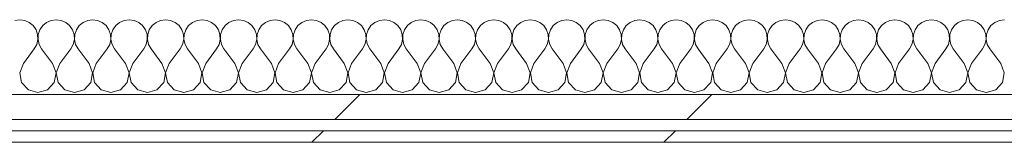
# Model space of a CAD drawing. Header units: millimetres. Extents: x -30280 to 22128, y -17757 to 4746.
# Tile 11 of 171: x -15314 to -14800, y -12404 to -12340. Entities that reach past the tile are written whole.
import ezdxf

# ---------------------------------------------------------------- set-up
doc = ezdxf.new("R2010")
doc.units = ezdxf.units.MM
doc.header["$MEASUREMENT"] = 0
doc.linetypes.add('Wipeout_Contour', pattern=[1000, 0, -1000])
doc.layers.add('Nuevo_08_E_Envans secs', color=7, linetype='Continuous')
doc.layers.add('Nuevo_08_E_Envans secs_Pluma_Nº__1', color=7, linetype='Continuous', lineweight=5)
for name, color, linetype, lineweight, true_color in [('Nuevo_08_E_Envans secs_Pluma_Nº__102', 7, 'Continuous', 5, 0xcccccc), ('Nuevo_08_E_Envans secs_Pluma_Nº__171', 171, 'Continuous', 13, 0xaaaaff), ('Nuevo_08_E_Envans secs_Pluma_Nº__177', 7, 'Continuous', 15, 0xf7e046)]:
    doc.layers.add(name, color=color, linetype=linetype, lineweight=lineweight, true_color=true_color)
pattern_1 = [(45, (0, 0), (-183.8478, 183.8478), [195, -65]), (45, (7e-14, 183.85), (-183.8478, 183.8478), [195, -65])]

# ---------------------------------------------------------------- blocks, each defined once
blk = doc.blocks.new('*X411')
at = {"layer": 'Nuevo_08_E_Envans secs_Pluma_Nº__102', "color": 254, "linetype": 'Continuous', "lineweight": 5, "true_color": 0xcccccc}
for p, q in [((-15314.29, -12339.93), (-15316.89, -12340.29)), ((-15311.68, -12340.29), (-15314.29, -12339.93)), ((-15309.28, -12341.35), (-15311.68, -12340.29)), ((-15307.26, -12343.03), (-15309.28, -12341.35)), ((-15300.25, -12341.35), (-15302.27, -12343.03)), ((-15297.84, -12340.29), (-15300.25, -12341.35)), ((-15295.24, -12339.93), (-15297.84, -12340.29)), ((-15292.64, -12340.29), (-15295.24, -12339.93)), ((-15290.23, -12341.35), (-15292.64, -12340.29)), ((-15288.21, -12343.03), (-15290.23, -12341.35)), ((-15281.2, -12341.35), (-15283.22, -12343.03)), ((-15278.79, -12340.29), (-15281.2, -12341.35)), ((-15276.19, -12339.93), (-15278.79, -12340.29)), ((-15273.59, -12340.29), (-15276.19, -12339.93)), ((-15271.18, -12341.35), (-15273.59, -12340.29)), ((-15269.16, -12343.03), (-15271.18, -12341.35)), ((-15262.15, -12341.35), (-15264.17, -12343.03)), ((-15259.75, -12340.29), (-15262.15, -12341.35)), ((-15257.14, -12339.93), (-15259.75, -12340.29)), ((-15254.54, -12340.29), (-15257.14, -12339.93)), ((-15252.14, -12341.35), (-15254.54, -12340.29)), ((-15250.11, -12343.03), (-15252.14, -12341.35)), ((-15243.1, -12341.35), (-15245.13, -12343.03)), ((-15240.7, -12340.29), (-15243.1, -12341.35)), ((-15238.1, -12339.93), (-15240.7, -12340.29)), ((-15235.49, -12340.29), (-15238.1, -12339.93)), ((-15233.09, -12341.35), (-15235.49, -12340.29)), ((-15231.06, -12343.03), (-15233.09, -12341.35)), ((-15224.05, -12341.35), (-15226.08, -12343.03)), ((-15221.65, -12340.29), (-15224.05, -12341.35)), ((-15219.05, -12339.93), (-15221.65, -12340.29)), ((-15216.45, -12340.29), (-15219.05, -12339.93)), ((-15214.04, -12341.35), (-15216.45, -12340.29)), ((-15212.02, -12343.03), (-15214.04, -12341.35)), ((-15205.01, -12341.35), (-15207.03, -12343.03)), ((-15202.6, -12340.29), (-15205.01, -12341.35)), ((-15200, -12339.93), (-15202.6, -12340.29)), ((-15197.4, -12340.29), (-15200, -12339.93)), ((-15194.99, -12341.35), (-15197.4, -12340.29)), ((-15192.97, -12343.03), (-15194.99, -12341.35)), ((-15185.96, -12341.35), (-15187.98, -12343.03)), ((-15183.55, -12340.29), (-15185.96, -12341.35)), ((-15180.95, -12339.93), (-15183.55, -12340.29)), ((-15178.35, -12340.29), (-15180.95, -12339.93)), ((-15175.95, -12341.35), (-15178.35, -12340.29)), ((-15173.92, -12343.03), (-15175.95, -12341.35)), ((-15166.91, -12341.35), (-15168.94, -12343.03)), ((-15164.51, -12340.29), (-15166.91, -12341.35)), ((-15161.9, -12339.93), (-15164.51, -12340.29)), ((-15159.3, -12340.29), (-15161.9, -12339.93)), ((-15156.9, -12341.35), (-15159.3, -12340.29)), ((-15154.87, -12343.03), (-15156.9, -12341.35)), ((-15147.86, -12341.35), (-15149.89, -12343.03)), ((-15145.46, -12340.29), (-15147.86, -12341.35)), ((-15142.86, -12339.93), (-15145.46, -12340.29)), ((-15140.25, -12340.29), (-15142.86, -12339.93)), ((-15137.85, -12341.35), (-15140.25, -12340.29)), ((-15135.83, -12343.03), (-15137.85, -12341.35)), ((-15128.82, -12341.35), (-15130.84, -12343.03)), ((-15126.41, -12340.29), (-15128.82, -12341.35)), ((-15123.81, -12339.93), (-15126.41, -12340.29)), ((-15121.21, -12340.29), (-15123.81, -12339.93)), ((-15118.8, -12341.35), (-15121.21, -12340.29)), ((-15116.78, -12343.03), (-15118.8, -12341.35)), ((-15109.77, -12341.35), (-15111.79, -12343.03)), ((-15107.36, -12340.29), (-15109.77, -12341.35)), ((-15104.76, -12339.93), (-15107.36, -12340.29)), ((-15102.16, -12340.29), (-15104.76, -12339.93)), ((-15099.75, -12341.35), (-15102.16, -12340.29)), ((-15097.73, -12343.03), (-15099.75, -12341.35)), ((-15090.72, -12341.35), (-15092.74, -12343.03)), ((-15088.32, -12340.29), (-15090.72, -12341.35)), ((-15085.71, -12339.93), (-15088.32, -12340.29)), ((-15083.11, -12340.29), (-15085.71, -12339.93)), ((-15080.71, -12341.35), (-15083.11, -12340.29)), ((-15078.68, -12343.03), (-15080.71, -12341.35)), ((-15071.67, -12341.35), (-15073.7, -12343.03)), ((-15069.27, -12340.29), (-15071.67, -12341.35)), ((-15066.67, -12339.93), (-15069.27, -12340.29)), ((-15064.06, -12340.29), (-15066.67, -12339.93)), ((-15061.66, -12341.35), (-15064.06, -12340.29)), ((-15059.64, -12343.03), (-15061.66, -12341.35)), ((-15052.63, -12341.35), (-15054.65, -12343.03)), ((-15050.22, -12340.29), (-15052.63, -12341.35)), ((-15047.62, -12339.93), (-15050.22, -12340.29)), ((-15045.02, -12340.29), (-15047.62, -12339.93)), ((-15042.61, -12341.35), (-15045.02, -12340.29)), ((-15040.59, -12343.03), (-15042.61, -12341.35)), ((-15033.58, -12341.35), (-15035.6, -12343.03)), ((-15031.17, -12340.29), (-15033.58, -12341.35)), ((-15028.57, -12339.93), (-15031.17, -12340.29)), ((-15025.97, -12340.29), (-15028.57, -12339.93)), ((-15023.56, -12341.35), (-15025.97, -12340.29)), ((-15021.54, -12343.03), (-15023.56, -12341.35)), ((-15014.53, -12341.35), (-15016.55, -12343.03)), ((-15012.13, -12340.29), (-15014.53, -12341.35)), ((-15009.52, -12339.93), (-15012.13, -12340.29)), ((-15006.92, -12340.29), (-15009.52, -12339.93)), ((-15004.52, -12341.35), (-15006.92, -12340.29)), ((-15002.49, -12343.03), (-15004.52, -12341.35)), ((-14995.48, -12341.35), (-14997.51, -12343.03)), ((-14993.08, -12340.29), (-14995.48, -12341.35)), ((-14990.48, -12339.93), (-14993.08, -12340.29)), ((-14987.87, -12340.29), (-14990.48, -12339.93)), ((-14985.47, -12341.35), (-14987.87, -12340.29)), ((-14983.45, -12343.03), (-14985.47, -12341.35)), ((-14976.44, -12341.35), (-14978.46, -12343.03)), ((-14974.03, -12340.29), (-14976.44, -12341.35)), ((-14971.43, -12339.93), (-14974.03, -12340.29)), ((-14968.83, -12340.29), (-14971.43, -12339.93)), ((-14966.42, -12341.35), (-14968.83, -12340.29)), ((-14964.4, -12343.03), (-14966.42, -12341.35)), ((-14957.39, -12341.35), (-14959.41, -12343.03)), ((-14954.98, -12340.29), (-14957.39, -12341.35)), ((-14952.38, -12339.93), (-14954.98, -12340.29)), ((-14949.78, -12340.29), (-14952.38, -12339.93)), ((-14947.37, -12341.35), (-14949.78, -12340.29)), ((-14945.35, -12343.03), (-14947.37, -12341.35)), ((-14938.34, -12341.35), (-14940.36, -12343.03)), ((-14935.94, -12340.29), (-14938.34, -12341.35)), ((-14933.33, -12339.93), (-14935.94, -12340.29)), ((-14930.73, -12340.29), (-14933.33, -12339.93)), ((-14928.33, -12341.35), (-14930.73, -12340.29)), ((-14926.3, -12343.03), (-14928.33, -12341.35)), ((-14919.29, -12341.35), (-14921.32, -12343.03)), ((-14916.89, -12340.29), (-14919.29, -12341.35)), ((-14914.29, -12339.93), (-14916.89, -12340.29)), ((-14911.68, -12340.29), (-14914.29, -12339.93)), ((-14909.28, -12341.35), (-14911.68, -12340.29)), ((-14907.26, -12343.03), (-14909.28, -12341.35)), ((-14900.25, -12341.35), (-14902.27, -12343.03)), ((-14897.84, -12340.29), (-14900.25, -12341.35)), ((-14895.24, -12339.93), (-14897.84, -12340.29)), ((-14892.64, -12340.29), (-14895.24, -12339.93)), ((-14890.23, -12341.35), (-14892.64, -12340.29)), ((-14888.21, -12343.03), (-14890.23, -12341.35)), ((-14881.2, -12341.35), (-14883.22, -12343.03)), ((-14878.79, -12340.29), (-14881.2, -12341.35)), ((-14876.19, -12339.93), (-14878.79, -12340.29)), ((-14873.59, -12340.29), (-14876.19, -12339.93)), ((-14871.18, -12341.35), (-14873.59, -12340.29)), ((-14869.16, -12343.03), (-14871.18, -12341.35)), ((-14862.15, -12341.35), (-14864.17, -12343.03)), ((-14859.75, -12340.29), (-14862.15, -12341.35)), ((-14857.14, -12339.93), (-14859.75, -12340.29)), ((-14854.54, -12340.29), (-14857.14, -12339.93)), ((-14852.14, -12341.35), (-14854.54, -12340.29)), ((-14850.11, -12343.03), (-14852.14, -12341.35)), ((-14843.1, -12341.35), (-14845.13, -12343.03)), ((-14840.7, -12340.29), (-14843.1, -12341.35)), ((-14838.1, -12339.93), (-14840.7, -12340.29)), ((-14835.49, -12340.29), (-14838.1, -12339.93)), ((-14833.09, -12341.35), (-14835.49, -12340.29)), ((-14831.06, -12343.03), (-14833.09, -12341.35)), ((-14824.05, -12341.35), (-14826.08, -12343.03)), ((-14821.65, -12340.29), (-14824.05, -12341.35)), ((-14819.05, -12339.93), (-14821.65, -12340.29)), ((-14816.45, -12340.29), (-14819.05, -12339.93)), ((-14814.04, -12341.35), (-14816.45, -12340.29)), ((-14812.02, -12343.03), (-14814.04, -12341.35)), ((-14805.01, -12341.35), (-14807.03, -12343.03)), ((-14802.6, -12340.29), (-14805.01, -12341.35)), ((-14800, -12339.93), (-14802.6, -12340.29)), ((-15305.77, -12345.19), (-15307.26, -12343.03)), ((-15304.93, -12347.68), (-15305.77, -12345.19)), ((-15304.8, -12350.31), (-15304.93, -12347.68)), ((-15304.6, -12347.68), (-15304.72, -12350.31)), ((-15303.76, -12345.19), (-15304.6, -12347.68)), ((-15302.27, -12343.03), (-15303.76, -12345.19)), ((-15286.72, -12345.19), (-15288.21, -12343.03)), ((-15285.88, -12347.68), (-15286.72, -12345.19)), ((-15285.75, -12350.31), (-15285.88, -12347.68)), ((-15285.55, -12347.68), (-15285.68, -12350.31)), ((-15284.71, -12345.19), (-15285.55, -12347.68)), ((-15283.22, -12343.03), (-15284.71, -12345.19)), ((-15267.67, -12345.19), (-15269.16, -12343.03)), ((-15266.83, -12347.68), (-15267.67, -12345.19)), ((-15266.71, -12350.31), (-15266.83, -12347.68)), ((-15266.5, -12347.68), (-15266.63, -12350.31)), ((-15265.66, -12345.19), (-15266.5, -12347.68)), ((-15264.17, -12343.03), (-15265.66, -12345.19)), ((-15248.62, -12345.19), (-15250.11, -12343.03)), ((-15247.78, -12347.68), (-15248.62, -12345.19)), ((-15247.66, -12350.31), (-15247.78, -12347.68)), ((-15247.45, -12347.68), (-15247.58, -12350.31)), ((-15246.61, -12345.19), (-15247.45, -12347.68)), ((-15245.13, -12343.03), (-15246.61, -12345.19)), ((-15229.58, -12345.19), (-15231.06, -12343.03)), ((-15228.74, -12347.68), (-15229.58, -12345.19)), ((-15228.61, -12350.31), (-15228.74, -12347.68)), ((-15228.41, -12347.68), (-15228.53, -12350.31)), ((-15227.57, -12345.19), (-15228.41, -12347.68)), ((-15226.08, -12343.03), (-15227.57, -12345.19)), ((-15210.53, -12345.19), (-15212.02, -12343.03)), ((-15209.69, -12347.68), (-15210.53, -12345.19)), ((-15209.56, -12350.31), (-15209.69, -12347.68)), ((-15209.36, -12347.68), (-15209.49, -12350.31)), ((-15208.52, -12345.19), (-15209.36, -12347.68)), ((-15207.03, -12343.03), (-15208.52, -12345.19)), ((-15191.48, -12345.19), (-15192.97, -12343.03)), ((-15190.64, -12347.68), (-15191.48, -12345.19)), ((-15190.51, -12350.31), (-15190.64, -12347.68)), ((-15190.31, -12347.68), (-15190.44, -12350.31)), ((-15189.47, -12345.19), (-15190.31, -12347.68)), ((-15187.98, -12343.03), (-15189.47, -12345.19)), ((-15172.43, -12345.19), (-15173.92, -12343.03)), ((-15171.59, -12347.68), (-15172.43, -12345.19)), ((-15171.47, -12350.31), (-15171.59, -12347.68)), ((-15171.26, -12347.68), (-15171.39, -12350.31)), ((-15170.42, -12345.19), (-15171.26, -12347.68)), ((-15168.94, -12343.03), (-15170.42, -12345.19)), ((-15153.39, -12345.19), (-15154.87, -12343.03)), ((-15152.55, -12347.68), (-15153.39, -12345.19)), ((-15152.42, -12350.31), (-15152.55, -12347.68)), ((-15152.22, -12347.68), (-15152.34, -12350.31)), ((-15151.38, -12345.19), (-15152.22, -12347.68)), ((-15149.89, -12343.03), (-15151.38, -12345.19)), ((-15134.34, -12345.19), (-15135.83, -12343.03)), ((-15133.5, -12347.68), (-15134.34, -12345.19)), ((-15133.37, -12350.31), (-15133.5, -12347.68)), ((-15133.17, -12347.68), (-15133.29, -12350.31)), ((-15132.33, -12345.19), (-15133.17, -12347.68)), ((-15130.84, -12343.03), (-15132.33, -12345.19)), ((-15115.29, -12345.19), (-15116.78, -12343.03)), ((-15114.45, -12347.68), (-15115.29, -12345.19)), ((-15114.32, -12350.31), (-15114.45, -12347.68)), ((-15114.12, -12347.68), (-15114.25, -12350.31)), ((-15113.28, -12345.19), (-15114.12, -12347.68)), ((-15111.79, -12343.03), (-15113.28, -12345.19)), ((-15096.24, -12345.19), (-15097.73, -12343.03)), ((-15095.4, -12347.68), (-15096.24, -12345.19)), ((-15095.28, -12350.31), (-15095.4, -12347.68)), ((-15095.07, -12347.68), (-15095.2, -12350.31)), ((-15094.23, -12345.19), (-15095.07, -12347.68)), ((-15092.74, -12343.03), (-15094.23, -12345.19)), ((-15077.2, -12345.19), (-15078.68, -12343.03)), ((-15076.36, -12347.68), (-15077.2, -12345.19)), ((-15076.23, -12350.31), (-15076.36, -12347.68)), ((-15076.02, -12347.68), (-15076.15, -12350.31)), ((-15075.19, -12345.19), (-15076.02, -12347.68)), ((-15073.7, -12343.03), (-15075.19, -12345.19)), ((-15058.15, -12345.19), (-15059.64, -12343.03)), ((-15057.31, -12347.68), (-15058.15, -12345.19)), ((-15057.18, -12350.31), (-15057.31, -12347.68)), ((-15056.98, -12347.68), (-15057.1, -12350.31)), ((-15056.14, -12345.19), (-15056.98, -12347.68)), ((-15054.65, -12343.03), (-15056.14, -12345.19)), ((-15039.1, -12345.19), (-15040.59, -12343.03)), ((-15038.26, -12347.68), (-15039.1, -12345.19)), ((-15038.13, -12350.31), (-15038.26, -12347.68)), ((-15037.93, -12347.68), (-15038.06, -12350.31)), ((-15037.09, -12345.19), (-15037.93, -12347.68)), ((-15035.6, -12343.03), (-15037.09, -12345.19)), ((-15020.05, -12345.19), (-15021.54, -12343.03)), ((-15019.21, -12347.68), (-15020.05, -12345.19)), ((-15019.09, -12350.31), (-15019.21, -12347.68)), ((-15018.88, -12347.68), (-15019.01, -12350.31)), ((-15018.04, -12345.19), (-15018.88, -12347.68)), ((-15016.55, -12343.03), (-15018.04, -12345.19)), ((-15001.01, -12345.19), (-15002.49, -12343.03)), ((-15000.17, -12347.68), (-15001.01, -12345.19)), ((-15000.04, -12350.31), (-15000.17, -12347.68)), ((-14999.83, -12347.68), (-14999.96, -12350.31)), ((-14998.99, -12345.19), (-14999.83, -12347.68)), ((-14997.51, -12343.03), (-14998.99, -12345.19)), ((-14981.96, -12345.19), (-14983.45, -12343.03)), ((-14981.12, -12347.68), (-14981.96, -12345.19)), ((-14980.99, -12350.31), (-14981.12, -12347.68)), ((-14980.79, -12347.68), (-14980.91, -12350.31)), ((-14979.95, -12345.19), (-14980.79, -12347.68)), ((-14978.46, -12343.03), (-14979.95, -12345.19)), ((-14962.91, -12345.19), (-14964.4, -12343.03)), ((-14962.07, -12347.68), (-14962.91, -12345.19)), ((-14961.94, -12350.31), (-14962.07, -12347.68)), ((-14961.74, -12347.68), (-14961.87, -12350.31)), ((-14960.9, -12345.19), (-14961.74, -12347.68)), ((-14959.41, -12343.03), (-14960.9, -12345.19)), ((-14943.86, -12345.19), (-14945.35, -12343.03)), ((-14943.02, -12347.68), (-14943.86, -12345.19)), ((-14942.9, -12350.31), (-14943.02, -12347.68)), ((-14942.69, -12347.68), (-14942.82, -12350.31)), ((-14941.85, -12345.19), (-14942.69, -12347.68)), ((-14940.36, -12343.03), (-14941.85, -12345.19)), ((-14924.81, -12345.19), (-14926.3, -12343.03)), ((-14923.98, -12347.68), (-14924.81, -12345.19)), ((-14923.85, -12350.31), (-14923.98, -12347.68)), ((-14923.64, -12347.68), (-14923.77, -12350.31)), ((-14922.8, -12345.19), (-14923.64, -12347.68)), ((-14921.32, -12343.03), (-14922.8, -12345.19)), ((-14905.77, -12345.19), (-14907.26, -12343.03)), ((-14904.93, -12347.68), (-14905.77, -12345.19)), ((-14904.8, -12350.31), (-14904.93, -12347.68)), ((-14904.6, -12347.68), (-14904.72, -12350.31)), ((-14903.76, -12345.19), (-14904.6, -12347.68)), ((-14902.27, -12343.03), (-14903.76, -12345.19)), ((-14886.72, -12345.19), (-14888.21, -12343.03)), ((-14885.88, -12347.68), (-14886.72, -12345.19)), ((-14885.75, -12350.31), (-14885.88, -12347.68)), ((-14885.55, -12347.68), (-14885.68, -12350.31)), ((-14884.71, -12345.19), (-14885.55, -12347.68)), ((-14883.22, -12343.03), (-14884.71, -12345.19)), ((-14867.67, -12345.19), (-14869.16, -12343.03)), ((-14866.83, -12347.68), (-14867.67, -12345.19)), ((-14866.71, -12350.31), (-14866.83, -12347.68)), ((-14866.5, -12347.68), (-14866.63, -12350.31)), ((-14865.66, -12345.19), (-14866.5, -12347.68)), ((-14864.17, -12343.03), (-14865.66, -12345.19)), ((-14848.62, -12345.19), (-14850.11, -12343.03)), ((-14847.78, -12347.68), (-14848.62, -12345.19)), ((-14847.66, -12350.31), (-14847.78, -12347.68)), ((-14847.45, -12347.68), (-14847.58, -12350.31)), ((-14846.61, -12345.19), (-14847.45, -12347.68)), ((-14845.13, -12343.03), (-14846.61, -12345.19)), ((-14829.58, -12345.19), (-14831.06, -12343.03)), ((-14828.74, -12347.68), (-14829.58, -12345.19)), ((-14828.61, -12350.31), (-14828.74, -12347.68)), ((-14828.41, -12347.68), (-14828.53, -12350.31)), ((-14827.57, -12345.19), (-14828.41, -12347.68)), ((-14826.08, -12343.03), (-14827.57, -12345.19)), ((-14810.53, -12345.19), (-14812.02, -12343.03)), ((-14809.69, -12347.68), (-14810.53, -12345.19)), ((-14809.56, -12350.31), (-14809.69, -12347.68)), ((-14809.36, -12347.68), (-14809.49, -12350.31)), ((-14808.52, -12345.19), (-14809.36, -12347.68)), ((-14807.03, -12343.03), (-14808.52, -12345.19)), ((-15306.67, -12355.17), (-15305.4, -12352.87)), ((-15305.4, -12352.87), (-15304.8, -12350.31)), ((-15304.72, -12350.31), (-15304.13, -12352.87)), ((-15304.13, -12352.87), (-15302.86, -12355.17)), ((-15287.62, -12355.17), (-15286.35, -12352.87)), ((-15286.35, -12352.87), (-15285.75, -12350.31)), ((-15285.68, -12350.31), (-15285.08, -12352.87)), ((-15285.08, -12352.87), (-15283.81, -12355.17)), ((-15268.57, -12355.17), (-15267.3, -12352.87)), ((-15267.3, -12352.87), (-15266.71, -12350.31)), ((-15266.63, -12350.31), (-15266.03, -12352.87)), ((-15266.03, -12352.87), (-15264.76, -12355.17)), ((-15249.52, -12355.17), (-15248.25, -12352.87)), ((-15248.25, -12352.87), (-15247.66, -12350.31)), ((-15247.58, -12350.31), (-15246.99, -12352.87)), ((-15246.99, -12352.87), (-15245.71, -12355.17)), ((-15230.48, -12355.17), (-15229.2, -12352.87)), ((-15229.2, -12352.87), (-15228.61, -12350.31)), ((-15228.53, -12350.31), (-15227.94, -12352.87)), ((-15227.94, -12352.87), (-15226.67, -12355.17)), ((-15211.43, -12355.17), (-15210.16, -12352.87)), ((-15210.16, -12352.87), (-15209.56, -12350.31)), ((-15209.49, -12350.31), (-15208.89, -12352.87)), ((-15208.89, -12352.87), (-15207.62, -12355.17)), ((-15192.38, -12355.17), (-15191.11, -12352.87)), ((-15191.11, -12352.87), (-15190.51, -12350.31)), ((-15190.44, -12350.31), (-15189.84, -12352.87)), ((-15189.84, -12352.87), (-15188.57, -12355.17)), ((-15173.33, -12355.17), (-15172.06, -12352.87)), ((-15172.06, -12352.87), (-15171.47, -12350.31)), ((-15171.39, -12350.31), (-15170.8, -12352.87)), ((-15170.8, -12352.87), (-15169.52, -12355.17)), ((-15154.29, -12355.17), (-15153.01, -12352.87)), ((-15153.01, -12352.87), (-15152.42, -12350.31)), ((-15152.34, -12350.31), (-15151.75, -12352.87)), ((-15151.75, -12352.87), (-15150.48, -12355.17)), ((-15135.24, -12355.17), (-15133.97, -12352.87)), ((-15133.97, -12352.87), (-15133.37, -12350.31)), ((-15133.29, -12350.31), (-15132.7, -12352.87)), ((-15132.7, -12352.87), (-15131.43, -12355.17)), ((-15116.19, -12355.17), (-15114.92, -12352.87)), ((-15114.92, -12352.87), (-15114.32, -12350.31)), ((-15114.25, -12350.31), (-15113.65, -12352.87)), ((-15113.65, -12352.87), (-15112.38, -12355.17)), ((-15097.14, -12355.17), (-15095.87, -12352.87)), ((-15095.87, -12352.87), (-15095.28, -12350.31)), ((-15095.2, -12350.31), (-15094.6, -12352.87)), ((-15094.6, -12352.87), (-15093.33, -12355.17)), ((-15078.1, -12355.17), (-15076.82, -12352.87)), ((-15076.82, -12352.87), (-15076.23, -12350.31)), ((-15076.15, -12350.31), (-15075.56, -12352.87)), ((-15075.56, -12352.87), (-15074.29, -12355.17)), ((-15059.05, -12355.17), (-15057.78, -12352.87)), ((-15057.78, -12352.87), (-15057.18, -12350.31)), ((-15057.1, -12350.31), (-15056.51, -12352.87)), ((-15056.51, -12352.87), (-15055.24, -12355.17)), ((-15040, -12355.17), (-15038.73, -12352.87)), ((-15038.73, -12352.87), (-15038.13, -12350.31)), ((-15038.06, -12350.31), (-15037.46, -12352.87)), ((-15037.46, -12352.87), (-15036.19, -12355.17)), ((-15020.95, -12355.17), (-15019.68, -12352.87)), ((-15019.68, -12352.87), (-15019.09, -12350.31)), ((-15019.01, -12350.31), (-15018.41, -12352.87)), ((-15018.41, -12352.87), (-15017.14, -12355.17)), ((-15001.9, -12355.17), (-15000.63, -12352.87)), ((-15000.63, -12352.87), (-15000.04, -12350.31)), ((-14999.96, -12350.31), (-14999.37, -12352.87)), ((-14999.37, -12352.87), (-14998.1, -12355.17)), ((-14982.86, -12355.17), (-14981.59, -12352.87)), ((-14981.59, -12352.87), (-14980.99, -12350.31)), ((-14980.91, -12350.31), (-14980.32, -12352.87)), ((-14980.32, -12352.87), (-14979.05, -12355.17)), ((-14963.81, -12355.17), (-14962.54, -12352.87)), ((-14962.54, -12352.87), (-14961.94, -12350.31)), ((-14961.87, -12350.31), (-14961.27, -12352.87)), ((-14961.27, -12352.87), (-14960, -12355.17)), ((-14944.76, -12355.17), (-14943.49, -12352.87)), ((-14943.49, -12352.87), (-14942.9, -12350.31)), ((-14942.82, -12350.31), (-14942.22, -12352.87)), ((-14942.22, -12352.87), (-14940.95, -12355.17)), ((-14925.71, -12355.17), (-14924.44, -12352.87)), ((-14924.44, -12352.87), (-14923.85, -12350.31)), ((-14923.77, -12350.31), (-14923.18, -12352.87)), ((-14923.18, -12352.87), (-14921.9, -12355.17)), ((-14906.67, -12355.17), (-14905.4, -12352.87)), ((-14905.4, -12352.87), (-14904.8, -12350.31)), ((-14904.72, -12350.31), (-14904.13, -12352.87)), ((-14904.13, -12352.87), (-14902.86, -12355.17)), ((-14887.62, -12355.17), (-14886.35, -12352.87)), ((-14886.35, -12352.87), (-14885.75, -12350.31)), ((-14885.68, -12350.31), (-14885.08, -12352.87)), ((-14885.08, -12352.87), (-14883.81, -12355.17)), ((-14868.57, -12355.17), (-14867.3, -12352.87)), ((-14867.3, -12352.87), (-14866.71, -12350.31)), ((-14866.63, -12350.31), (-14866.03, -12352.87)), ((-14866.03, -12352.87), (-14864.76, -12355.17)), ((-14849.52, -12355.17), (-14848.25, -12352.87)), ((-14848.25, -12352.87), (-14847.66, -12350.31)), ((-14847.58, -12350.31), (-14846.99, -12352.87)), ((-14846.99, -12352.87), (-14845.71, -12355.17)), ((-14830.48, -12355.17), (-14829.2, -12352.87)), ((-14829.2, -12352.87), (-14828.61, -12350.31)), ((-14828.53, -12350.31), (-14827.94, -12352.87)), ((-14827.94, -12352.87), (-14826.67, -12355.17)), ((-14811.43, -12355.17), (-14810.16, -12352.87)), ((-14810.16, -12352.87), (-14809.56, -12350.31)), ((-14809.49, -12350.31), (-14808.89, -12352.87)), ((-14808.89, -12352.87), (-14807.62, -12355.17)), ((-15312.38, -12362.79), (-15306.67, -12355.17)), ((-15297.14, -12362.79), (-15302.86, -12355.17)), ((-15293.33, -12362.79), (-15287.62, -12355.17)), ((-15278.1, -12362.79), (-15283.81, -12355.17)), ((-15274.29, -12362.79), (-15268.57, -12355.17)), ((-15259.05, -12362.79), (-15264.76, -12355.17)), ((-15255.24, -12362.79), (-15249.52, -12355.17)), ((-15240, -12362.79), (-15245.71, -12355.17)), ((-15236.19, -12362.79), (-15230.48, -12355.17)), ((-15220.95, -12362.79), (-15226.67, -12355.17)), ((-15217.14, -12362.79), (-15211.43, -12355.17)), ((-15201.9, -12362.79), (-15207.62, -12355.17)), ((-15198.1, -12362.79), (-15192.38, -12355.17)), ((-15182.86, -12362.79), (-15188.57, -12355.17)), ((-15179.05, -12362.79), (-15173.33, -12355.17)), ((-15163.81, -12362.79), (-15169.52, -12355.17)), ((-15160, -12362.79), (-15154.29, -12355.17)), ((-15144.76, -12362.79), (-15150.48, -12355.17)), ((-15140.95, -12362.79), (-15135.24, -12355.17)), ((-15125.71, -12362.79), (-15131.43, -12355.17)), ((-15121.9, -12362.79), (-15116.19, -12355.17)), ((-15106.67, -12362.79), (-15112.38, -12355.17)), ((-15102.86, -12362.79), (-15097.14, -12355.17)), ((-15087.62, -12362.79), (-15093.33, -12355.17)), ((-15083.81, -12362.79), (-15078.1, -12355.17)), ((-15068.57, -12362.79), (-15074.29, -12355.17)), ((-15064.76, -12362.79), (-15059.05, -12355.17)), ((-15049.52, -12362.79), (-15055.24, -12355.17)), ((-15045.71, -12362.79), (-15040, -12355.17)), ((-15030.48, -12362.79), (-15036.19, -12355.17)), ((-15026.67, -12362.79), (-15020.95, -12355.17)), ((-15011.43, -12362.79), (-15017.14, -12355.17)), ((-15007.62, -12362.79), (-15001.9, -12355.17)), ((-14992.38, -12362.79), (-14998.1, -12355.17)), ((-14988.57, -12362.79), (-14982.86, -12355.17)), ((-14973.33, -12362.79), (-14979.05, -12355.17)), ((-14969.52, -12362.79), (-14963.81, -12355.17)), ((-14954.29, -12362.79), (-14960, -12355.17)), ((-14950.48, -12362.79), (-14944.76, -12355.17)), ((-14935.24, -12362.79), (-14940.95, -12355.17)), ((-14931.43, -12362.79), (-14925.71, -12355.17)), ((-14916.19, -12362.79), (-14921.9, -12355.17)), ((-14912.38, -12362.79), (-14906.67, -12355.17)), ((-14897.14, -12362.79), (-14902.86, -12355.17)), ((-14893.33, -12362.79), (-14887.62, -12355.17)), ((-14878.1, -12362.79), (-14883.81, -12355.17)), ((-14874.29, -12362.79), (-14868.57, -12355.17)), ((-14859.05, -12362.79), (-14864.76, -12355.17)), ((-14855.24, -12362.79), (-14849.52, -12355.17)), ((-14840, -12362.79), (-14845.71, -12355.17)), ((-14836.19, -12362.79), (-14830.48, -12355.17)), ((-14820.95, -12362.79), (-14826.67, -12355.17)), ((-14817.14, -12362.79), (-14811.43, -12355.17)), ((-14801.9, -12362.79), (-14807.62, -12355.17)), ((-15312.38, -12362.79), (-15314.25, -12367.64)), ((-15295.28, -12367.64), (-15297.14, -12362.79)), ((-15293.33, -12362.79), (-15295.2, -12367.64)), ((-15276.23, -12367.64), (-15278.1, -12362.79)), ((-15274.29, -12362.79), (-15276.15, -12367.64)), ((-15257.18, -12367.64), (-15259.05, -12362.79)), ((-15255.24, -12362.79), (-15257.1, -12367.64)), ((-15238.13, -12367.64), (-15240, -12362.79)), ((-15236.19, -12362.79), (-15238.06, -12367.64)), ((-15219.09, -12367.64), (-15220.95, -12362.79)), ((-15217.14, -12362.79), (-15219.01, -12367.64)), ((-15200.04, -12367.64), (-15201.9, -12362.79)), ((-15198.1, -12362.79), (-15199.96, -12367.64)), ((-15180.99, -12367.64), (-15182.86, -12362.79)), ((-15179.05, -12362.79), (-15180.91, -12367.64)), ((-15161.94, -12367.64), (-15163.81, -12362.79)), ((-15160, -12362.79), (-15161.87, -12367.64)), ((-15142.9, -12367.64), (-15144.76, -12362.79)), ((-15140.95, -12362.79), (-15142.82, -12367.64)), ((-15123.85, -12367.64), (-15125.71, -12362.79)), ((-15121.9, -12362.79), (-15123.77, -12367.64)), ((-15104.8, -12367.64), (-15106.67, -12362.79)), ((-15102.86, -12362.79), (-15104.72, -12367.64)), ((-15085.75, -12367.64), (-15087.62, -12362.79)), ((-15083.81, -12362.79), (-15085.68, -12367.64)), ((-15066.71, -12367.64), (-15068.57, -12362.79)), ((-15064.76, -12362.79), (-15066.63, -12367.64)), ((-15047.66, -12367.64), (-15049.52, -12362.79)), ((-15045.71, -12362.79), (-15047.58, -12367.64)), ((-15028.61, -12367.64), (-15030.48, -12362.79)), ((-15026.67, -12362.79), (-15028.53, -12367.64)), ((-15009.56, -12367.64), (-15011.43, -12362.79)), ((-15007.62, -12362.79), (-15009.49, -12367.64)), ((-14990.51, -12367.64), (-14992.38, -12362.79)), ((-14988.57, -12362.79), (-14990.44, -12367.64)), ((-14971.47, -12367.64), (-14973.33, -12362.79)), ((-14969.52, -12362.79), (-14971.39, -12367.64)), ((-14952.42, -12367.64), (-14954.29, -12362.79)), ((-14950.48, -12362.79), (-14952.34, -12367.64)), ((-14933.37, -12367.64), (-14935.24, -12362.79)), ((-14931.43, -12362.79), (-14933.29, -12367.64)), ((-14914.32, -12367.64), (-14916.19, -12362.79)), ((-14912.38, -12362.79), (-14914.25, -12367.64)), ((-14895.28, -12367.64), (-14897.14, -12362.79)), ((-14893.33, -12362.79), (-14895.2, -12367.64)), ((-14876.23, -12367.64), (-14878.1, -12362.79)), ((-14874.29, -12362.79), (-14876.15, -12367.64)), ((-14857.18, -12367.64), (-14859.05, -12362.79)), ((-14855.24, -12362.79), (-14857.1, -12367.64)), ((-14838.13, -12367.64), (-14840, -12362.79)), ((-14836.19, -12362.79), (-14838.06, -12367.64)), ((-14819.09, -12367.64), (-14820.95, -12362.79)), ((-14817.14, -12362.79), (-14819.01, -12367.64)), ((-14800.04, -12367.64), (-14801.9, -12362.79)), ((-15314.25, -12367.64), (-15313.28, -12372.76)), ((-15296.24, -12372.76), (-15295.28, -12367.64)), ((-15295.2, -12367.64), (-15294.23, -12372.76)), ((-15277.2, -12372.76), (-15276.23, -12367.64)), ((-15276.15, -12367.64), (-15275.19, -12372.76)), ((-15258.15, -12372.76), (-15257.18, -12367.64)), ((-15257.1, -12367.64), (-15256.14, -12372.76)), ((-15239.1, -12372.76), (-15238.13, -12367.64)), ((-15238.06, -12367.64), (-15237.09, -12372.76)), ((-15220.05, -12372.76), (-15219.09, -12367.64)), ((-15219.01, -12367.64), (-15218.04, -12372.76)), ((-15201.01, -12372.76), (-15200.04, -12367.64)), ((-15199.96, -12367.64), (-15198.99, -12372.76)), ((-15181.96, -12372.76), (-15180.99, -12367.64)), ((-15180.91, -12367.64), (-15179.95, -12372.76)), ((-15162.91, -12372.76), (-15161.94, -12367.64)), ((-15161.87, -12367.64), (-15160.9, -12372.76)), ((-15143.86, -12372.76), (-15142.9, -12367.64)), ((-15142.82, -12367.64), (-15141.85, -12372.76)), ((-15124.81, -12372.76), (-15123.85, -12367.64)), ((-15123.77, -12367.64), (-15122.8, -12372.76)), ((-15105.77, -12372.76), (-15104.8, -12367.64)), ((-15104.72, -12367.64), (-15103.76, -12372.76)), ((-15086.72, -12372.76), (-15085.75, -12367.64)), ((-15085.68, -12367.64), (-15084.71, -12372.76)), ((-15067.67, -12372.76), (-15066.71, -12367.64)), ((-15066.63, -12367.64), (-15065.66, -12372.76)), ((-15048.62, -12372.76), (-15047.66, -12367.64)), ((-15047.58, -12367.64), (-15046.61, -12372.76)), ((-15029.58, -12372.76), (-15028.61, -12367.64)), ((-15028.53, -12367.64), (-15027.57, -12372.76)), ((-15010.53, -12372.76), (-15009.56, -12367.64)), ((-15009.49, -12367.64), (-15008.52, -12372.76)), ((-14991.48, -12372.76), (-14990.51, -12367.64)), ((-14990.44, -12367.64), (-14989.47, -12372.76)), ((-14972.43, -12372.76), (-14971.47, -12367.64)), ((-14971.39, -12367.64), (-14970.42, -12372.76)), ((-14953.39, -12372.76), (-14952.42, -12367.64)), ((-14952.34, -12367.64), (-14951.38, -12372.76)), ((-14934.34, -12372.76), (-14933.37, -12367.64)), ((-14933.29, -12367.64), (-14932.33, -12372.76)), ((-14915.29, -12372.76), (-14914.32, -12367.64)), ((-14914.25, -12367.64), (-14913.28, -12372.76)), ((-14896.24, -12372.76), (-14895.28, -12367.64)), ((-14895.2, -12367.64), (-14894.23, -12372.76)), ((-14877.2, -12372.76), (-14876.23, -12367.64)), ((-14876.15, -12367.64), (-14875.19, -12372.76)), ((-14858.15, -12372.76), (-14857.18, -12367.64)), ((-14857.1, -12367.64), (-14856.14, -12372.76)), ((-14839.1, -12372.76), (-14838.13, -12367.64)), ((-14838.06, -12367.64), (-14837.09, -12372.76)), ((-14820.05, -12372.76), (-14819.09, -12367.64)), ((-14819.01, -12367.64), (-14818.04, -12372.76)), ((-14801.01, -12372.76), (-14800.04, -12367.64)), ((-15313.28, -12372.76), (-15309.77, -12376.6)), ((-15299.75, -12376.6), (-15296.24, -12372.76)), ((-15294.23, -12372.76), (-15290.72, -12376.6)), ((-15280.71, -12376.6), (-15277.2, -12372.76)), ((-15275.19, -12372.76), (-15271.67, -12376.6)), ((-15261.66, -12376.6), (-15258.15, -12372.76)), ((-15256.14, -12372.76), (-15252.63, -12376.6)), ((-15242.61, -12376.6), (-15239.1, -12372.76)), ((-15237.09, -12372.76), (-15233.58, -12376.6)), ((-15223.56, -12376.6), (-15220.05, -12372.76)), ((-15218.04, -12372.76), (-15214.53, -12376.6)), ((-15204.52, -12376.6), (-15201.01, -12372.76)), ((-15198.99, -12372.76), (-15195.48, -12376.6)), ((-15185.47, -12376.6), (-15181.96, -12372.76)), ((-15179.95, -12372.76), (-15176.44, -12376.6)), ((-15166.42, -12376.6), (-15162.91, -12372.76)), ((-15160.9, -12372.76), (-15157.39, -12376.6)), ((-15147.37, -12376.6), (-15143.86, -12372.76)), ((-15141.85, -12372.76), (-15138.34, -12376.6)), ((-15128.33, -12376.6), (-15124.81, -12372.76)), ((-15122.8, -12372.76), (-15119.29, -12376.6)), ((-15109.28, -12376.6), (-15105.77, -12372.76)), ((-15103.76, -12372.76), (-15100.25, -12376.6)), ((-15090.23, -12376.6), (-15086.72, -12372.76)), ((-15084.71, -12372.76), (-15081.2, -12376.6)), ((-15071.18, -12376.6), (-15067.67, -12372.76)), ((-15065.66, -12372.76), (-15062.15, -12376.6)), ((-15052.14, -12376.6), (-15048.62, -12372.76)), ((-15046.61, -12372.76), (-15043.1, -12376.6)), ((-15033.09, -12376.6), (-15029.58, -12372.76)), ((-15027.57, -12372.76), (-15024.05, -12376.6)), ((-15014.04, -12376.6), (-15010.53, -12372.76)), ((-15008.52, -12372.76), (-15005.01, -12376.6)), ((-14994.99, -12376.6), (-14991.48, -12372.76)), ((-14989.47, -12372.76), (-14985.96, -12376.6)), ((-14975.95, -12376.6), (-14972.43, -12372.76)), ((-14970.42, -12372.76), (-14966.91, -12376.6)), ((-14956.9, -12376.6), (-14953.39, -12372.76)), ((-14951.38, -12372.76), (-14947.86, -12376.6)), ((-14937.85, -12376.6), (-14934.34, -12372.76)), ((-14932.33, -12372.76), (-14928.82, -12376.6)), ((-14918.8, -12376.6), (-14915.29, -12372.76)), ((-14913.28, -12372.76), (-14909.77, -12376.6)), ((-14899.75, -12376.6), (-14896.24, -12372.76)), ((-14894.23, -12372.76), (-14890.72, -12376.6)), ((-14880.71, -12376.6), (-14877.2, -12372.76)), ((-14875.19, -12372.76), (-14871.67, -12376.6)), ((-14861.66, -12376.6), (-14858.15, -12372.76)), ((-14856.14, -12372.76), (-14852.63, -12376.6)), ((-14842.61, -12376.6), (-14839.1, -12372.76)), ((-14837.09, -12372.76), (-14833.58, -12376.6)), ((-14823.56, -12376.6), (-14820.05, -12372.76)), ((-14818.04, -12372.76), (-14814.53, -12376.6)), ((-14804.52, -12376.6), (-14801.01, -12372.76)), ((-15309.77, -12376.6), (-15304.76, -12378.02)), ((-15304.76, -12378.02), (-15299.75, -12376.6)), ((-15290.72, -12376.6), (-15285.71, -12378.02)), ((-15285.71, -12378.02), (-15280.71, -12376.6)), ((-15271.67, -12376.6), (-15266.67, -12378.02)), ((-15266.67, -12378.02), (-15261.66, -12376.6)), ((-15252.63, -12376.6), (-15247.62, -12378.02)), ((-15247.62, -12378.02), (-15242.61, -12376.6)), ((-15233.58, -12376.6), (-15228.57, -12378.02)), ((-15228.57, -12378.02), (-15223.56, -12376.6)), ((-15214.53, -12376.6), (-15209.52, -12378.02)), ((-15209.52, -12378.02), (-15204.52, -12376.6)), ((-15195.48, -12376.6), (-15190.48, -12378.02)), ((-15190.48, -12378.02), (-15185.47, -12376.6)), ((-15176.44, -12376.6), (-15171.43, -12378.02)), ((-15171.43, -12378.02), (-15166.42, -12376.6)), ((-15157.39, -12376.6), (-15152.38, -12378.02)), ((-15152.38, -12378.02), (-15147.37, -12376.6)), ((-15138.34, -12376.6), (-15133.33, -12378.02)), ((-15133.33, -12378.02), (-15128.33, -12376.6)), ((-15119.29, -12376.6), (-15114.29, -12378.02)), ((-15114.29, -12378.02), (-15109.28, -12376.6)), ((-15100.25, -12376.6), (-15095.24, -12378.02)), ((-15095.24, -12378.02), (-15090.23, -12376.6)), ((-15081.2, -12376.6), (-15076.19, -12378.02)), ((-15076.19, -12378.02), (-15071.18, -12376.6)), ((-15062.15, -12376.6), (-15057.14, -12378.02)), ((-15057.14, -12378.02), (-15052.14, -12376.6)), ((-15043.1, -12376.6), (-15038.1, -12378.02)), ((-15038.1, -12378.02), (-15033.09, -12376.6)), ((-15024.05, -12376.6), (-15019.05, -12378.02)), ((-15019.05, -12378.02), (-15014.04, -12376.6)), ((-15005.01, -12376.6), (-15000, -12378.02)), ((-15000, -12378.02), (-14994.99, -12376.6)), ((-14985.96, -12376.6), (-14980.95, -12378.02)), ((-14980.95, -12378.02), (-14975.95, -12376.6)), ((-14966.91, -12376.6), (-14961.9, -12378.02)), ((-14961.9, -12378.02), (-14956.9, -12376.6)), ((-14947.86, -12376.6), (-14942.86, -12378.02)), ((-14942.86, -12378.02), (-14937.85, -12376.6)), ((-14928.82, -12376.6), (-14923.81, -12378.02)), ((-14923.81, -12378.02), (-14918.8, -12376.6)), ((-14909.77, -12376.6), (-14904.76, -12378.02)), ((-14904.76, -12378.02), (-14899.75, -12376.6)), ((-14890.72, -12376.6), (-14885.71, -12378.02)), ((-14885.71, -12378.02), (-14880.71, -12376.6)), ((-14871.67, -12376.6), (-14866.67, -12378.02)), ((-14866.67, -12378.02), (-14861.66, -12376.6)), ((-14852.63, -12376.6), (-14847.62, -12378.02)), ((-14847.62, -12378.02), (-14842.61, -12376.6)), ((-14833.58, -12376.6), (-14828.57, -12378.02)), ((-14828.57, -12378.02), (-14823.56, -12376.6)), ((-14814.53, -12376.6), (-14809.52, -12378.02)), ((-14809.52, -12378.02), (-14804.52, -12376.6))]:
    blk.add_line(p, q, dxfattribs=at)
blk = doc.blocks.new('Muro_112_1', base_point=(-17641.11, -12338.98))
at = {"color": 254, "linetype": 'Wipeout_Contour', "lineweight": 0, "ltscale": 80924.457459}
blk.add_wipeout([(-17641.11, -12391.98), (-14286.11, -12391.98), (-14286.11, -12378.98), (-17641.11, -12378.98)], dxfattribs=at).dxf.layer = 'Nuevo_08_E_Envans secs'
at = {"color": 254, "linetype": 'Wipeout_Contour', "lineweight": 0, "ltscale": 80962.589816}
blk.add_wipeout([(-17641.11, -12403.98), (-14286.11, -12403.98), (-14286.11, -12397.98), (-17641.11, -12397.98)], dxfattribs=at).dxf.layer = 'Nuevo_08_E_Envans secs'
at = {"layer": 'Nuevo_08_E_Envans secs_Pluma_Nº__171', "linetype": 'Continuous', "lineweight": 13, "true_color": 0xaaaaff}
h = blk.add_hatch(dxfattribs=at)
h.set_pattern_fill('Panellat_HPL_0001', color=161, style=0, pattern_type=2)
h.set_pattern_definition(pattern_1)
h.paths.add_polyline_path([(-17641.11, -12403.98), (-14286.11, -12403.98), (-14286.11, -12397.98), (-17641.11, -12397.98)])
at = {"layer": 'Nuevo_08_E_Envans secs_Pluma_Nº__177', "linetype": 'Continuous', "lineweight": 15, "true_color": 0xf7e046}
h = blk.add_hatch(dxfattribs=at)
h.set_pattern_fill('Panellat_HPL_0001', color=53, style=0, pattern_type=2)
h.set_pattern_definition(pattern_1)
h.paths.add_polyline_path([(-17641.11, -12391.98), (-14286.11, -12391.98), (-14286.11, -12378.98), (-17641.11, -12378.98)])
at = {"layer": 'Nuevo_08_E_Envans secs_Pluma_Nº__1', "color": 7, "linetype": 'Continuous', "lineweight": 5}
for p, q in [((-17641.11, -12378.98), (-14286.11, -12378.98)), ((-17641.11, -12391.98), (-14286.11, -12391.98)), ((-17641.11, -12397.98), (-14286.11, -12397.98))]:
    blk.add_line(p, q, dxfattribs=at)
at = {"layer": 'Nuevo_08_E_Envans secs_Pluma_Nº__1', "color": 7, "linetype": 'Continuous', "lineweight": 5, "flags": 128}
blk.add_lwpolyline([(-17641.11, -12403.98), (-14286.11, -12403.98)], dxfattribs=at)
at = {"layer": 'Nuevo_08_E_Envans secs', "color": 7, "lineweight": 20}
blk.add_blockref('*X411', (0, 0), dxfattribs=at)

msp = doc.modelspace()

# ---------------------------------------------------------------- block references
at = {"layer": 'Nuevo_08_E_Envans secs', "color": 7, "lineweight": 20}
msp.add_blockref('Muro_112_1', (-17641.11, -12338.98), dxfattribs=at)

doc.saveas('drawing.dxf')
